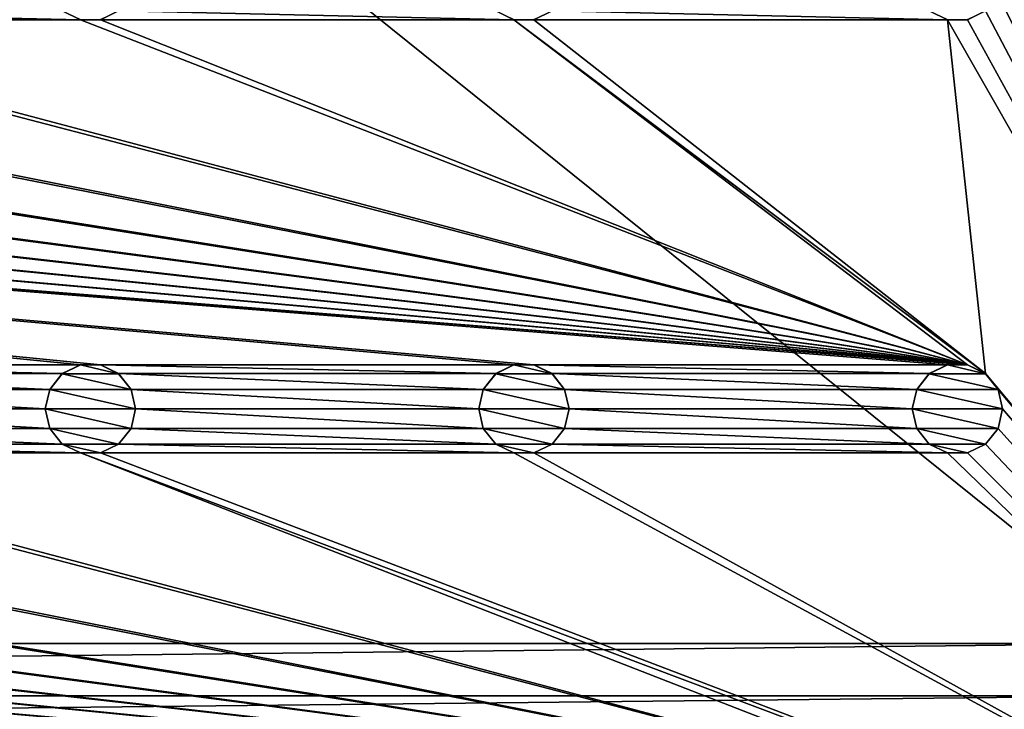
# Model space of a CAD drawing. Header units: metres. Extents: x -150 to 307, y -550 to 84.
# Tile 11 of 256: x 68 to 123, y -513 to -474. Entities that reach past the tile are written whole.
import ezdxf

# ---------------------------------------------------------------- set-up
doc = ezdxf.new("R2010")
doc.units = ezdxf.units.M
doc.layers.add('solid_26006363', color=7, linetype='CONTINUOUS')

msp = doc.modelspace()

# ---------------------------------------------------------------- linework, layer by layer
at = {"layer": 'solid_26006363'}
for points in [[(122.5, -280, 1201.174683), (150, -272, 1201.174683), (150, -528, 1201.174683)], [(122.252586, -281.083038, 1201.174683), (122.5, -280, 1201.174683), (150, -528, 1201.174683)], [(121.557716, -281.954315, 1201.174683), (122.252586, -281.083038, 1201.174683), (150, -528, 1201.174683)], [(120.554741, -282.437469, 1201.174683), (121.557716, -281.954315, 1201.174683), (150, -528, 1201.174683)], [(122.5, -304, 1201.174683), (120.554741, -282.437469, 1201.174683), (150, -528, 1201.174683)], [(131, -509, 1206.174683), (131, -291, 1206.174683), (10.275216, -411.859497, 1206.174683)], [(122.252586, -305.083038, 1201.174683), (122.5, -304, 1201.174683), (150, -528, 1201.174683)], [(121.557716, -305.954315, 1201.174683), (122.252586, -305.083038, 1201.174683), (150, -528, 1201.174683)], [(120.554741, -306.437469, 1201.174683), (121.557716, -305.954315, 1201.174683), (150, -528, 1201.174683)], [(122.5, -328, 1201.174683), (120.554741, -306.437469, 1201.174683), (150, -528, 1201.174683)], [(122.252586, -329.083038, 1201.174683), (122.5, -328, 1201.174683), (150, -528, 1201.174683)], [(121.557716, -329.954315, 1201.174683), (122.252586, -329.083038, 1201.174683), (150, -528, 1201.174683)], [(120.554741, -330.437469, 1201.174683), (121.557716, -329.954315, 1201.174683), (150, -528, 1201.174683)], [(119.445259, -330.437469, 1201.174683), (120.554741, -330.437469, 1201.174683), (150, -528, 1201.174683)], [(122.5, -352, 1201.174683), (119.445259, -330.437469, 1201.174683), (150, -528, 1201.174683)], [(122.252586, -353.083038, 1201.174683), (122.5, -352, 1201.174683), (150, -528, 1201.174683)], [(121.557716, -353.954315, 1201.174683), (122.252586, -353.083038, 1201.174683), (150, -528, 1201.174683)], [(120.554741, -354.437469, 1201.174683), (121.557716, -353.954315, 1201.174683), (150, -528, 1201.174683)], [(119.445259, -354.437469, 1201.174683), (120.554741, -354.437469, 1201.174683), (150, -528, 1201.174683)], [(122.5, -376, 1201.174683), (119.445259, -354.437469, 1201.174683), (150, -528, 1201.174683)], [(122.252586, -377.083038, 1201.174683), (122.5, -376, 1201.174683), (150, -528, 1201.174683)], [(121.557716, -377.954315, 1201.174683), (122.252586, -377.083038, 1201.174683), (150, -528, 1201.174683)], [(120.554741, -378.437469, 1201.174683), (121.557716, -377.954315, 1201.174683), (150, -528, 1201.174683)], [(119.445259, -378.437469, 1201.174683), (120.554741, -378.437469, 1201.174683), (150, -528, 1201.174683)], [(122.5, -400, 1201.174683), (119.445259, -378.437469, 1201.174683), (150, -528, 1201.174683)], [(122.252586, -401.083038, 1201.174683), (122.5, -400, 1201.174683), (150, -528, 1201.174683)], [(121.557716, -401.954315, 1201.174683), (122.252586, -401.083038, 1201.174683), (150, -528, 1201.174683)], [(120.554741, -402.437469, 1201.174683), (121.557716, -401.954315, 1201.174683), (150, -528, 1201.174683)], [(119.445259, -402.437469, 1201.174683), (150, -528, 1201.174683), (122.252586, -422.916962, 1201.174683)], [(119.445259, -402.437469, 1201.174683), (120.554741, -402.437469, 1201.174683), (150, -528, 1201.174683)], [(-131, -509, 1206.174683), (131, -509, 1206.174683), (10.275216, -411.859497, 1206.174683)], [(122.252586, -422.916962, 1201.174683), (150, -528, 1201.174683), (122.5, -424, 1201.174683)], [(122.252586, -425.083038, 1201.174683), (122.5, -424, 1201.174683), (150, -528, 1201.174683)], [(121.557716, -425.954315, 1201.174683), (122.252586, -425.083038, 1201.174683), (150, -528, 1201.174683)], [(120.554741, -426.437469, 1201.174683), (121.557716, -425.954315, 1201.174683), (150, -528, 1201.174683)], [(119.445259, -426.437469, 1201.174683), (150, -528, 1201.174683), (122.252586, -446.916962, 1201.174683)], [(119.445259, -426.437469, 1201.174683), (120.554741, -426.437469, 1201.174683), (150, -528, 1201.174683)], [(122.252586, -446.916962, 1201.174683), (150, -528, 1201.174683), (122.5, -448, 1201.174683)], [(122.252586, -449.083038, 1201.174683), (122.5, -448, 1201.174683), (150, -528, 1201.174683)], [(121.557716, -449.954315, 1201.174683), (122.252586, -449.083038, 1201.174683), (150, -528, 1201.174683)], [(120.554741, -450.437469, 1201.174683), (121.557716, -449.954315, 1201.174683), (150, -528, 1201.174683)], [(119.445259, -450.437469, 1201.174683), (150, -528, 1201.174683), (122.252586, -470.916962, 1201.174683)], [(119.445259, -450.437469, 1201.174683), (120.554741, -450.437469, 1201.174683), (150, -528, 1201.174683)], [(122.252586, -470.916962, 1201.174683), (150, -528, 1201.174683), (122.5, -472, 1201.174683)], [(122.252586, -473.083038, 1201.174683), (122.5, -472, 1201.174683), (150, -528, 1201.174683)], [(121.557716, -473.954315, 1201.174683), (122.252586, -473.083038, 1201.174683), (150, -528, 1201.174683)], [(71.445259, -474.437469, 1201.174683), (48.554741, -474.437469, 1201.174683), (49.55772, -473.954315, 1201.174683)], [(70.442284, -473.954315, 1201.174683), (71.445259, -474.437469, 1201.174683), (49.55772, -473.954315, 1201.174683)], [(71.443115, -474.435822, 1198.674683), (71.445259, -474.437469, 1201.174683), (70.442284, -473.954315, 1201.174683)], [(73.559898, -473.952484, 1198.674683), (73.557716, -473.954315, 1201.174683), (72.554741, -474.437469, 1201.174683)], [(73.559898, -473.952484, 1198.674683), (72.554741, -474.437469, 1201.174683), (72.556885, -474.435822, 1198.674683)], [(95.445259, -474.437469, 1201.174683), (72.554741, -474.437469, 1201.174683), (73.557716, -473.954315, 1201.174683)], [(94.442284, -473.954315, 1201.174683), (95.445259, -474.437469, 1201.174683), (73.557716, -473.954315, 1201.174683)], [(95.443115, -474.435822, 1198.674683), (95.445259, -474.437469, 1201.174683), (94.442284, -473.954315, 1201.174683)], [(97.559898, -473.952484, 1198.674683), (97.557716, -473.954315, 1201.174683), (96.554741, -474.437469, 1201.174683)], [(97.559898, -473.952484, 1198.674683), (96.554741, -474.437469, 1201.174683), (96.556885, -474.435822, 1198.674683)], [(119.445259, -474.437469, 1201.174683), (96.554741, -474.437469, 1201.174683), (97.557716, -473.954315, 1201.174683)], [(118.442284, -473.954315, 1201.174683), (119.445259, -474.437469, 1201.174683), (97.557716, -473.954315, 1201.174683)], [(119.443115, -474.435822, 1198.674683), (119.445259, -474.437469, 1201.174683), (118.442284, -473.954315, 1201.174683)], [(121.559898, -473.952484, 1198.674683), (121.557716, -473.954315, 1201.174683), (120.554741, -474.437469, 1201.174683)], [(121.559898, -473.952484, 1198.674683), (120.554741, -474.437469, 1201.174683), (120.556885, -474.435822, 1198.674683)], [(120.554741, -474.437469, 1201.174683), (121.557716, -473.954315, 1201.174683), (150, -528, 1201.174683)], [(-120.554741, -474.437469, 1201.174683), (71.445259, -493.562531, 1201.174683), (48.554741, -493.562531, 1201.174683)], [(-120.554741, -474.437469, 1201.174683), (72.554741, -493.562531, 1201.174683), (71.445259, -493.562531, 1201.174683)], [(-120.554741, -474.437469, 1201.174683), (95.445259, -493.562531, 1201.174683), (72.554741, -493.562531, 1201.174683)], [(-120.554741, -474.437469, 1201.174683), (96.554741, -493.562531, 1201.174683), (95.445259, -493.562531, 1201.174683)], [(-120.554741, -474.437469, 1201.174683), (119.445259, -493.562531, 1201.174683), (96.554741, -493.562531, 1201.174683)], [(-120.554741, -474.437469, 1201.174683), (120.554741, -493.562531, 1201.174683), (119.445259, -493.562531, 1201.174683)], [(-120.554741, -474.437469, 1201.174683), (-119.445259, -474.437469, 1201.174683), (120.554741, -493.562531, 1201.174683)], [(-119.445259, -474.437469, 1201.174683), (-96.554741, -474.437469, 1201.174683), (120.554741, -493.562531, 1201.174683)], [(-96.554741, -474.437469, 1201.174683), (-95.445259, -474.437469, 1201.174683), (120.554741, -493.562531, 1201.174683)], [(-95.445259, -474.437469, 1201.174683), (-72.554741, -474.437469, 1201.174683), (120.554741, -493.562531, 1201.174683)], [(-72.554741, -474.437469, 1201.174683), (-71.445259, -474.437469, 1201.174683), (120.554741, -493.562531, 1201.174683)], [(-71.445259, -474.437469, 1201.174683), (-48.554741, -474.437469, 1201.174683), (120.554741, -493.562531, 1201.174683)], [(-48.554741, -474.437469, 1201.174683), (-47.445259, -474.437469, 1201.174683), (120.554741, -493.562531, 1201.174683)], [(-47.445259, -474.437469, 1201.174683), (-24.554741, -474.437469, 1201.174683), (120.554741, -493.562531, 1201.174683)], [(-24.554741, -474.437469, 1201.174683), (-23.445259, -474.437469, 1201.174683), (120.554741, -493.562531, 1201.174683)], [(-23.445259, -474.437469, 1201.174683), (-0.554741, -474.437469, 1201.174683), (120.554741, -493.562531, 1201.174683)], [(-0.554741, -474.437469, 1201.174683), (0.554741, -474.437469, 1201.174683), (120.554741, -493.562531, 1201.174683)], [(23.445259, -474.437469, 1201.174683), (120.554741, -493.562531, 1201.174683), (0.554741, -474.437469, 1201.174683)], [(23.445259, -474.437469, 1201.174683), (24.554741, -474.437469, 1201.174683), (120.554741, -493.562531, 1201.174683)], [(47.445259, -474.437469, 1201.174683), (120.554741, -493.562531, 1201.174683), (24.554741, -474.437469, 1201.174683)], [(47.445259, -474.437469, 1201.174683), (48.554741, -474.437469, 1201.174683), (120.554741, -493.562531, 1201.174683)], [(71.445259, -474.437469, 1201.174683), (120.554741, -493.562531, 1201.174683), (48.554741, -474.437469, 1201.174683)], [(72.556885, -474.435822, 1198.674683), (71.445259, -474.437469, 1201.174683), (71.443115, -474.435822, 1198.674683)], [(72.556885, -474.435822, 1198.674683), (72.554741, -474.437469, 1201.174683), (71.445259, -474.437469, 1201.174683)], [(71.445259, -474.437469, 1201.174683), (72.554741, -474.437469, 1201.174683), (120.554741, -493.562531, 1201.174683)], [(95.445259, -474.437469, 1201.174683), (120.554741, -493.562531, 1201.174683), (72.554741, -474.437469, 1201.174683)], [(96.556885, -474.435822, 1198.674683), (95.445259, -474.437469, 1201.174683), (95.443115, -474.435822, 1198.674683)], [(96.556885, -474.435822, 1198.674683), (96.554741, -474.437469, 1201.174683), (95.445259, -474.437469, 1201.174683)], [(95.445259, -474.437469, 1201.174683), (121.557716, -494.045685, 1201.174683), (120.554741, -493.562531, 1201.174683)], [(95.445259, -474.437469, 1201.174683), (96.554741, -474.437469, 1201.174683), (121.557716, -494.045685, 1201.174683)], [(119.445259, -474.437469, 1201.174683), (121.557716, -494.045685, 1201.174683), (96.554741, -474.437469, 1201.174683)], [(120.556885, -474.435822, 1198.674683), (119.445259, -474.437469, 1201.174683), (119.443115, -474.435822, 1198.674683)], [(120.556885, -474.435822, 1198.674683), (120.554741, -474.437469, 1201.174683), (119.445259, -474.437469, 1201.174683)], [(119.445259, -474.437469, 1201.174683), (150, -528, 1201.174683), (121.557716, -494.045685, 1201.174683)], [(119.445259, -474.437469, 1201.174683), (120.554741, -474.437469, 1201.174683), (150, -528, 1201.174683)], [(70.442284, -494.045685, 1201.174683), (49.55772, -494.045685, 1201.174683), (48.554741, -493.562531, 1201.174683)], [(71.445259, -493.562531, 1201.174683), (70.442284, -494.045685, 1201.174683), (48.554741, -493.562531, 1201.174683)], [(70.440102, -494.047516, 1198.674683), (70.442284, -494.045685, 1201.174683), (71.445259, -493.562531, 1201.174683)], [(70.440102, -494.047516, 1198.674683), (71.445259, -493.562531, 1201.174683), (71.443115, -493.564178, 1198.674683)], [(70.440102, -494.047516, 1198.674683), (71.443115, -493.564178, 1198.674683), (73.559898, -494.047516, 1198.674683)], [(71.443115, -493.564178, 1198.674683), (71.445259, -493.562531, 1201.174683), (72.554741, -493.562531, 1201.174683)], [(71.443115, -493.564178, 1198.674683), (72.554741, -493.562531, 1201.174683), (72.556885, -493.564178, 1198.674683)], [(71.443115, -493.564178, 1198.674683), (72.556885, -493.564178, 1198.674683), (73.559898, -494.047516, 1198.674683)], [(94.442284, -494.045685, 1201.174683), (73.557716, -494.045685, 1201.174683), (72.554741, -493.562531, 1201.174683)], [(72.556885, -493.564178, 1198.674683), (72.554741, -493.562531, 1201.174683), (73.557716, -494.045685, 1201.174683)], [(95.445259, -493.562531, 1201.174683), (94.442284, -494.045685, 1201.174683), (72.554741, -493.562531, 1201.174683)], [(72.556885, -493.564178, 1198.674683), (73.557716, -494.045685, 1201.174683), (73.559898, -494.047516, 1198.674683)], [(94.440102, -494.047516, 1198.674683), (94.442284, -494.045685, 1201.174683), (95.445259, -493.562531, 1201.174683)], [(94.440102, -494.047516, 1198.674683), (95.445259, -493.562531, 1201.174683), (95.443115, -493.564178, 1198.674683)], [(94.440102, -494.047516, 1198.674683), (95.443115, -493.564178, 1198.674683), (97.559898, -494.047516, 1198.674683)], [(95.443115, -493.564178, 1198.674683), (95.445259, -493.562531, 1201.174683), (96.554741, -493.562531, 1201.174683)], [(95.443115, -493.564178, 1198.674683), (96.554741, -493.562531, 1201.174683), (96.556885, -493.564178, 1198.674683)], [(95.443115, -493.564178, 1198.674683), (96.556885, -493.564178, 1198.674683), (97.559898, -494.047516, 1198.674683)], [(118.442284, -494.045685, 1201.174683), (97.557716, -494.045685, 1201.174683), (96.554741, -493.562531, 1201.174683)], [(96.556885, -493.564178, 1198.674683), (96.554741, -493.562531, 1201.174683), (97.557716, -494.045685, 1201.174683)], [(119.445259, -493.562531, 1201.174683), (118.442284, -494.045685, 1201.174683), (96.554741, -493.562531, 1201.174683)], [(96.556885, -493.564178, 1198.674683), (97.557716, -494.045685, 1201.174683), (97.559898, -494.047516, 1198.674683)], [(118.440102, -494.047516, 1198.674683), (118.442284, -494.045685, 1201.174683), (119.445259, -493.562531, 1201.174683)], [(118.440102, -494.047516, 1198.674683), (119.445259, -493.562531, 1201.174683), (119.443115, -493.564178, 1198.674683)], [(118.440102, -494.047516, 1198.674683), (119.443115, -493.564178, 1198.674683), (121.559898, -494.047516, 1198.674683)], [(119.443115, -493.564178, 1198.674683), (119.445259, -493.562531, 1201.174683), (120.554741, -493.562531, 1201.174683)], [(119.443115, -493.564178, 1198.674683), (120.554741, -493.562531, 1201.174683), (120.556885, -493.564178, 1198.674683)], [(119.443115, -493.564178, 1198.674683), (120.556885, -493.564178, 1198.674683), (121.559898, -494.047516, 1198.674683)], [(120.556885, -493.564178, 1198.674683), (120.554741, -493.562531, 1201.174683), (121.557716, -494.045685, 1201.174683)], [(120.556885, -493.564178, 1198.674683), (121.557716, -494.045685, 1201.174683), (121.559898, -494.047516, 1198.674683)], [(69.747414, -494.916962, 1201.174683), (50.252583, -494.916962, 1201.174683), (49.55772, -494.045685, 1201.174683)], [(70.442284, -494.045685, 1201.174683), (69.747414, -494.916962, 1201.174683), (49.55772, -494.045685, 1201.174683)], [(69.74691, -494.917419, 1198.674683), (69.747414, -494.916962, 1201.174683), (70.442284, -494.045685, 1201.174683)], [(69.74691, -494.917419, 1198.674683), (70.442284, -494.045685, 1201.174683), (70.440102, -494.047516, 1198.674683)], [(69.74691, -494.917419, 1198.674683), (70.440102, -494.047516, 1198.674683), (74.25309, -494.917419, 1198.674683)], [(70.440102, -494.047516, 1198.674683), (73.559898, -494.047516, 1198.674683), (74.25309, -494.917419, 1198.674683)], [(93.747414, -494.916962, 1201.174683), (74.252586, -494.916962, 1201.174683), (73.557716, -494.045685, 1201.174683)], [(73.559898, -494.047516, 1198.674683), (73.557716, -494.045685, 1201.174683), (74.252586, -494.916962, 1201.174683)], [(94.442284, -494.045685, 1201.174683), (93.747414, -494.916962, 1201.174683), (73.557716, -494.045685, 1201.174683)], [(73.559898, -494.047516, 1198.674683), (74.252586, -494.916962, 1201.174683), (74.25309, -494.917419, 1198.674683)], [(93.74691, -494.917419, 1198.674683), (93.747414, -494.916962, 1201.174683), (94.442284, -494.045685, 1201.174683)], [(93.74691, -494.917419, 1198.674683), (94.442284, -494.045685, 1201.174683), (94.440102, -494.047516, 1198.674683)], [(93.74691, -494.917419, 1198.674683), (94.440102, -494.047516, 1198.674683), (98.25309, -494.917419, 1198.674683)], [(94.440102, -494.047516, 1198.674683), (97.559898, -494.047516, 1198.674683), (98.25309, -494.917419, 1198.674683)], [(117.747414, -494.916962, 1201.174683), (98.252586, -494.916962, 1201.174683), (97.557716, -494.045685, 1201.174683)], [(97.559898, -494.047516, 1198.674683), (97.557716, -494.045685, 1201.174683), (98.252586, -494.916962, 1201.174683)], [(118.442284, -494.045685, 1201.174683), (117.747414, -494.916962, 1201.174683), (97.557716, -494.045685, 1201.174683)], [(97.559898, -494.047516, 1198.674683), (98.252586, -494.916962, 1201.174683), (98.25309, -494.917419, 1198.674683)], [(117.74691, -494.917419, 1198.674683), (117.747414, -494.916962, 1201.174683), (118.442284, -494.045685, 1201.174683)], [(117.74691, -494.917419, 1198.674683), (118.442284, -494.045685, 1201.174683), (118.440102, -494.047516, 1198.674683)], [(117.74691, -494.917419, 1198.674683), (118.440102, -494.047516, 1198.674683), (122.25309, -494.917419, 1198.674683)], [(118.440102, -494.047516, 1198.674683), (121.559898, -494.047516, 1198.674683), (122.25309, -494.917419, 1198.674683)], [(122.252586, -494.916962, 1201.174683), (121.557716, -494.045685, 1201.174683), (150, -528, 1201.174683)], [(121.559898, -494.047516, 1198.674683), (121.557716, -494.045685, 1201.174683), (122.252586, -494.916962, 1201.174683)], [(121.559898, -494.047516, 1198.674683), (122.252586, -494.916962, 1201.174683), (122.25309, -494.917419, 1198.674683)], [(69.5, -496, 1201.174683), (50.5, -496, 1201.174683), (50.252583, -494.916962, 1201.174683)], [(69.747414, -494.916962, 1201.174683), (69.5, -496, 1201.174683), (50.252583, -494.916962, 1201.174683)], [(69.5, -496, 1198.674683), (69.5, -496, 1201.174683), (69.747414, -494.916962, 1201.174683)], [(69.5, -496, 1198.674683), (69.747414, -494.916962, 1201.174683), (69.74691, -494.917419, 1198.674683)], [(69.5, -496, 1198.674683), (69.74691, -494.917419, 1198.674683), (74.5, -496, 1198.674683)], [(69.74691, -494.917419, 1198.674683), (74.25309, -494.917419, 1198.674683), (74.5, -496, 1198.674683)], [(93.5, -496, 1201.174683), (74.5, -496, 1201.174683), (74.252586, -494.916962, 1201.174683)], [(74.25309, -494.917419, 1198.674683), (74.252586, -494.916962, 1201.174683), (74.5, -496, 1201.174683)], [(93.747414, -494.916962, 1201.174683), (93.5, -496, 1201.174683), (74.252586, -494.916962, 1201.174683)], [(74.25309, -494.917419, 1198.674683), (74.5, -496, 1201.174683), (74.5, -496, 1198.674683)], [(93.5, -496, 1198.674683), (93.5, -496, 1201.174683), (93.747414, -494.916962, 1201.174683)], [(93.5, -496, 1198.674683), (93.747414, -494.916962, 1201.174683), (93.74691, -494.917419, 1198.674683)], [(93.5, -496, 1198.674683), (93.74691, -494.917419, 1198.674683), (98.5, -496, 1198.674683)], [(93.74691, -494.917419, 1198.674683), (98.25309, -494.917419, 1198.674683), (98.5, -496, 1198.674683)], [(117.5, -496, 1201.174683), (98.5, -496, 1201.174683), (98.252586, -494.916962, 1201.174683)], [(98.25309, -494.917419, 1198.674683), (98.252586, -494.916962, 1201.174683), (98.5, -496, 1201.174683)], [(117.747414, -494.916962, 1201.174683), (117.5, -496, 1201.174683), (98.252586, -494.916962, 1201.174683)], [(98.25309, -494.917419, 1198.674683), (98.5, -496, 1201.174683), (98.5, -496, 1198.674683)], [(117.5, -496, 1198.674683), (117.5, -496, 1201.174683), (117.747414, -494.916962, 1201.174683)], [(117.5, -496, 1198.674683), (117.747414, -494.916962, 1201.174683), (117.74691, -494.917419, 1198.674683)], [(117.5, -496, 1198.674683), (117.74691, -494.917419, 1198.674683), (122.5, -496, 1198.674683)], [(117.74691, -494.917419, 1198.674683), (122.25309, -494.917419, 1198.674683), (122.5, -496, 1198.674683)], [(122.252586, -494.916962, 1201.174683), (150, -528, 1201.174683), (122.5, -496, 1201.174683)], [(122.25309, -494.917419, 1198.674683), (122.252586, -494.916962, 1201.174683), (122.5, -496, 1201.174683)], [(122.25309, -494.917419, 1198.674683), (122.5, -496, 1201.174683), (122.5, -496, 1198.674683)], [(69.747414, -497.083038, 1201.174683), (50.252583, -497.083038, 1201.174683), (50.5, -496, 1201.174683)], [(69.5, -496, 1201.174683), (69.747414, -497.083038, 1201.174683), (50.5, -496, 1201.174683)], [(69.74691, -497.082581, 1198.674683), (69.747414, -497.083038, 1201.174683), (69.5, -496, 1201.174683)], [(69.74691, -497.082581, 1198.674683), (69.5, -496, 1201.174683), (69.5, -496, 1198.674683)], [(74.25309, -497.082581, 1198.674683), (69.5, -496, 1198.674683), (74.5, -496, 1198.674683)], [(74.25309, -497.082581, 1198.674683), (69.74691, -497.082581, 1198.674683), (69.5, -496, 1198.674683)], [(93.747414, -497.083038, 1201.174683), (74.252586, -497.083038, 1201.174683), (74.5, -496, 1201.174683)], [(74.5, -496, 1198.674683), (74.5, -496, 1201.174683), (74.252586, -497.083038, 1201.174683)], [(74.25309, -497.082581, 1198.674683), (74.5, -496, 1198.674683), (74.252586, -497.083038, 1201.174683)], [(93.5, -496, 1201.174683), (93.747414, -497.083038, 1201.174683), (74.5, -496, 1201.174683)], [(93.74691, -497.082581, 1198.674683), (93.747414, -497.083038, 1201.174683), (93.5, -496, 1201.174683)], [(93.74691, -497.082581, 1198.674683), (93.5, -496, 1201.174683), (93.5, -496, 1198.674683)], [(98.25309, -497.082581, 1198.674683), (93.5, -496, 1198.674683), (98.5, -496, 1198.674683)], [(98.25309, -497.082581, 1198.674683), (93.74691, -497.082581, 1198.674683), (93.5, -496, 1198.674683)], [(117.747414, -497.083038, 1201.174683), (98.252586, -497.083038, 1201.174683), (98.5, -496, 1201.174683)], [(98.5, -496, 1198.674683), (98.5, -496, 1201.174683), (98.252586, -497.083038, 1201.174683)], [(98.25309, -497.082581, 1198.674683), (98.5, -496, 1198.674683), (98.252586, -497.083038, 1201.174683)], [(117.5, -496, 1201.174683), (117.747414, -497.083038, 1201.174683), (98.5, -496, 1201.174683)], [(117.74691, -497.082581, 1198.674683), (117.747414, -497.083038, 1201.174683), (117.5, -496, 1201.174683)], [(117.74691, -497.082581, 1198.674683), (117.5, -496, 1201.174683), (117.5, -496, 1198.674683)], [(122.25309, -497.082581, 1198.674683), (117.5, -496, 1198.674683), (122.5, -496, 1198.674683)], [(122.25309, -497.082581, 1198.674683), (117.74691, -497.082581, 1198.674683), (117.5, -496, 1198.674683)], [(122.252586, -497.083038, 1201.174683), (122.5, -496, 1201.174683), (150, -528, 1201.174683)], [(122.5, -496, 1198.674683), (122.5, -496, 1201.174683), (122.252586, -497.083038, 1201.174683)], [(122.25309, -497.082581, 1198.674683), (122.5, -496, 1198.674683), (122.252586, -497.083038, 1201.174683)], [(70.442284, -497.954315, 1201.174683), (49.55772, -497.954315, 1201.174683), (50.252583, -497.083038, 1201.174683)], [(69.747414, -497.083038, 1201.174683), (70.442284, -497.954315, 1201.174683), (50.252583, -497.083038, 1201.174683)], [(70.440102, -497.952484, 1198.674683), (69.747414, -497.083038, 1201.174683), (69.74691, -497.082581, 1198.674683)], [(73.559898, -497.952484, 1198.674683), (70.440102, -497.952484, 1198.674683), (69.74691, -497.082581, 1198.674683)], [(74.25309, -497.082581, 1198.674683), (73.559898, -497.952484, 1198.674683), (69.74691, -497.082581, 1198.674683)], [(70.440102, -497.952484, 1198.674683), (70.442284, -497.954315, 1201.174683), (69.747414, -497.083038, 1201.174683)], [(74.25309, -497.082581, 1198.674683), (74.252586, -497.083038, 1201.174683), (73.557716, -497.954315, 1201.174683)], [(74.25309, -497.082581, 1198.674683), (73.557716, -497.954315, 1201.174683), (73.559898, -497.952484, 1198.674683)], [(94.442284, -497.954315, 1201.174683), (73.557716, -497.954315, 1201.174683), (74.252586, -497.083038, 1201.174683)], [(93.747414, -497.083038, 1201.174683), (94.442284, -497.954315, 1201.174683), (74.252586, -497.083038, 1201.174683)], [(94.440102, -497.952484, 1198.674683), (93.747414, -497.083038, 1201.174683), (93.74691, -497.082581, 1198.674683)], [(97.559898, -497.952484, 1198.674683), (94.440102, -497.952484, 1198.674683), (93.74691, -497.082581, 1198.674683)], [(98.25309, -497.082581, 1198.674683), (97.559898, -497.952484, 1198.674683), (93.74691, -497.082581, 1198.674683)], [(94.440102, -497.952484, 1198.674683), (94.442284, -497.954315, 1201.174683), (93.747414, -497.083038, 1201.174683)], [(98.25309, -497.082581, 1198.674683), (98.252586, -497.083038, 1201.174683), (97.557716, -497.954315, 1201.174683)], [(98.25309, -497.082581, 1198.674683), (97.557716, -497.954315, 1201.174683), (97.559898, -497.952484, 1198.674683)], [(118.442284, -497.954315, 1201.174683), (97.557716, -497.954315, 1201.174683), (98.252586, -497.083038, 1201.174683)], [(117.747414, -497.083038, 1201.174683), (118.442284, -497.954315, 1201.174683), (98.252586, -497.083038, 1201.174683)], [(118.440102, -497.952484, 1198.674683), (117.747414, -497.083038, 1201.174683), (117.74691, -497.082581, 1198.674683)], [(121.559898, -497.952484, 1198.674683), (118.440102, -497.952484, 1198.674683), (117.74691, -497.082581, 1198.674683)], [(122.25309, -497.082581, 1198.674683), (121.559898, -497.952484, 1198.674683), (117.74691, -497.082581, 1198.674683)], [(118.440102, -497.952484, 1198.674683), (118.442284, -497.954315, 1201.174683), (117.747414, -497.083038, 1201.174683)], [(122.25309, -497.082581, 1198.674683), (122.252586, -497.083038, 1201.174683), (121.557716, -497.954315, 1201.174683)], [(122.25309, -497.082581, 1198.674683), (121.557716, -497.954315, 1201.174683), (121.559898, -497.952484, 1198.674683)], [(121.557716, -497.954315, 1201.174683), (122.252586, -497.083038, 1201.174683), (150, -528, 1201.174683)], [(71.445259, -498.437469, 1201.174683), (48.554741, -498.437469, 1201.174683), (49.55772, -497.954315, 1201.174683)], [(70.442284, -497.954315, 1201.174683), (71.445259, -498.437469, 1201.174683), (49.55772, -497.954315, 1201.174683)], [(71.443115, -498.435822, 1198.674683), (70.442284, -497.954315, 1201.174683), (70.440102, -497.952484, 1198.674683)], [(72.556885, -498.435822, 1198.674683), (71.443115, -498.435822, 1198.674683), (70.440102, -497.952484, 1198.674683)], [(73.559898, -497.952484, 1198.674683), (72.556885, -498.435822, 1198.674683), (70.440102, -497.952484, 1198.674683)], [(71.443115, -498.435822, 1198.674683), (71.445259, -498.437469, 1201.174683), (70.442284, -497.954315, 1201.174683)], [(73.559898, -497.952484, 1198.674683), (73.557716, -497.954315, 1201.174683), (72.554741, -498.437469, 1201.174683)], [(73.559898, -497.952484, 1198.674683), (72.554741, -498.437469, 1201.174683), (72.556885, -498.435822, 1198.674683)], [(95.445259, -498.437469, 1201.174683), (72.554741, -498.437469, 1201.174683), (73.557716, -497.954315, 1201.174683)], [(94.442284, -497.954315, 1201.174683), (95.445259, -498.437469, 1201.174683), (73.557716, -497.954315, 1201.174683)], [(95.443115, -498.435822, 1198.674683), (94.442284, -497.954315, 1201.174683), (94.440102, -497.952484, 1198.674683)], [(96.556885, -498.435822, 1198.674683), (95.443115, -498.435822, 1198.674683), (94.440102, -497.952484, 1198.674683)], [(97.559898, -497.952484, 1198.674683), (96.556885, -498.435822, 1198.674683), (94.440102, -497.952484, 1198.674683)], [(95.443115, -498.435822, 1198.674683), (95.445259, -498.437469, 1201.174683), (94.442284, -497.954315, 1201.174683)], [(97.559898, -497.952484, 1198.674683), (97.557716, -497.954315, 1201.174683), (96.554741, -498.437469, 1201.174683)], [(97.559898, -497.952484, 1198.674683), (96.554741, -498.437469, 1201.174683), (96.556885, -498.435822, 1198.674683)], [(119.445259, -498.437469, 1201.174683), (96.554741, -498.437469, 1201.174683), (97.557716, -497.954315, 1201.174683)], [(118.442284, -497.954315, 1201.174683), (119.445259, -498.437469, 1201.174683), (97.557716, -497.954315, 1201.174683)], [(119.443115, -498.435822, 1198.674683), (118.442284, -497.954315, 1201.174683), (118.440102, -497.952484, 1198.674683)], [(120.556885, -498.435822, 1198.674683), (119.443115, -498.435822, 1198.674683), (118.440102, -497.952484, 1198.674683)], [(121.559898, -497.952484, 1198.674683), (120.556885, -498.435822, 1198.674683), (118.440102, -497.952484, 1198.674683)], [(119.443115, -498.435822, 1198.674683), (119.445259, -498.437469, 1201.174683), (118.442284, -497.954315, 1201.174683)], [(121.559898, -497.952484, 1198.674683), (121.557716, -497.954315, 1201.174683), (120.554741, -498.437469, 1201.174683)], [(121.559898, -497.952484, 1198.674683), (120.554741, -498.437469, 1201.174683), (120.556885, -498.435822, 1198.674683)], [(120.554741, -498.437469, 1201.174683), (121.557716, -497.954315, 1201.174683), (150, -528, 1201.174683)], [(-120.554741, -498.437469, 1201.174683), (71.445259, -517.562561, 1201.174683), (48.554741, -517.562561, 1201.174683)], [(-120.554741, -498.437469, 1201.174683), (72.554741, -517.562561, 1201.174683), (71.445259, -517.562561, 1201.174683)], [(-120.554741, -498.437469, 1201.174683), (95.445259, -517.562561, 1201.174683), (72.554741, -517.562561, 1201.174683)], [(-120.554741, -498.437469, 1201.174683), (96.554741, -517.562561, 1201.174683), (95.445259, -517.562561, 1201.174683)], [(-120.554741, -498.437469, 1201.174683), (119.445259, -517.562561, 1201.174683), (96.554741, -517.562561, 1201.174683)], [(-120.554741, -498.437469, 1201.174683), (120.554741, -517.562561, 1201.174683), (119.445259, -517.562561, 1201.174683)], [(-120.554741, -498.437469, 1201.174683), (-119.445259, -498.437469, 1201.174683), (120.554741, -517.562561, 1201.174683)], [(-119.445259, -498.437469, 1201.174683), (-96.554741, -498.437469, 1201.174683), (120.554741, -517.562561, 1201.174683)], [(-96.554741, -498.437469, 1201.174683), (-95.445259, -498.437469, 1201.174683), (120.554741, -517.562561, 1201.174683)], [(-95.445259, -498.437469, 1201.174683), (-72.554741, -498.437469, 1201.174683), (120.554741, -517.562561, 1201.174683)], [(-72.554741, -498.437469, 1201.174683), (-71.445259, -498.437469, 1201.174683), (120.554741, -517.562561, 1201.174683)], [(-71.445259, -498.437469, 1201.174683), (-48.554741, -498.437469, 1201.174683), (120.554741, -517.562561, 1201.174683)], [(-48.554741, -498.437469, 1201.174683), (-47.445259, -498.437469, 1201.174683), (120.554741, -517.562561, 1201.174683)], [(-47.445259, -498.437469, 1201.174683), (-24.554741, -498.437469, 1201.174683), (120.554741, -517.562561, 1201.174683)], [(-24.554741, -498.437469, 1201.174683), (-23.445259, -498.437469, 1201.174683), (120.554741, -517.562561, 1201.174683)], [(-23.445259, -498.437469, 1201.174683), (-0.554741, -498.437469, 1201.174683), (120.554741, -517.562561, 1201.174683)], [(-0.554741, -498.437469, 1201.174683), (0.554741, -498.437469, 1201.174683), (120.554741, -517.562561, 1201.174683)], [(23.445259, -498.437469, 1201.174683), (120.554741, -517.562561, 1201.174683), (0.554741, -498.437469, 1201.174683)], [(23.445259, -498.437469, 1201.174683), (24.554741, -498.437469, 1201.174683), (120.554741, -517.562561, 1201.174683)], [(47.445259, -498.437469, 1201.174683), (120.554741, -517.562561, 1201.174683), (24.554741, -498.437469, 1201.174683)], [(47.445259, -498.437469, 1201.174683), (48.554741, -498.437469, 1201.174683), (120.554741, -517.562561, 1201.174683)], [(71.445259, -498.437469, 1201.174683), (120.554741, -517.562561, 1201.174683), (48.554741, -498.437469, 1201.174683)], [(72.556885, -498.435822, 1198.674683), (71.445259, -498.437469, 1201.174683), (71.443115, -498.435822, 1198.674683)], [(72.556885, -498.435822, 1198.674683), (72.554741, -498.437469, 1201.174683), (71.445259, -498.437469, 1201.174683)], [(71.445259, -498.437469, 1201.174683), (150, -528, 1201.174683), (120.554741, -517.562561, 1201.174683)], [(71.445259, -498.437469, 1201.174683), (72.554741, -498.437469, 1201.174683), (150, -528, 1201.174683)], [(95.445259, -498.437469, 1201.174683), (150, -528, 1201.174683), (72.554741, -498.437469, 1201.174683)], [(96.556885, -498.435822, 1198.674683), (95.445259, -498.437469, 1201.174683), (95.443115, -498.435822, 1198.674683)], [(96.556885, -498.435822, 1198.674683), (96.554741, -498.437469, 1201.174683), (95.445259, -498.437469, 1201.174683)], [(95.445259, -498.437469, 1201.174683), (96.554741, -498.437469, 1201.174683), (150, -528, 1201.174683)], [(119.445259, -498.437469, 1201.174683), (150, -528, 1201.174683), (96.554741, -498.437469, 1201.174683)], [(120.556885, -498.435822, 1198.674683), (119.445259, -498.437469, 1201.174683), (119.443115, -498.435822, 1198.674683)], [(120.556885, -498.435822, 1198.674683), (120.554741, -498.437469, 1201.174683), (119.445259, -498.437469, 1201.174683)], [(119.445259, -498.437469, 1201.174683), (120.554741, -498.437469, 1201.174683), (150, -528, 1201.174683)], [(-131, -509, 1206.174683), (-130.808945, -511.885529, 1206.174683), (131, -509, 1206.174683)], [(-130.808945, -511.885529, 1206.174683), (130.808945, -511.885529, 1206.174683), (131, -509, 1206.174683)], [(-130.808945, -511.885529, 1206.174683), (-130.250977, -514.690186, 1206.174683), (130.808945, -511.885529, 1206.174683)], [(-130.250977, -514.690186, 1206.174683), (130.250977, -514.690186, 1206.174683), (130.808945, -511.885529, 1206.174683)]]:
    msp.add_3dface(points, dxfattribs=at)

doc.saveas('drawing.dxf')
